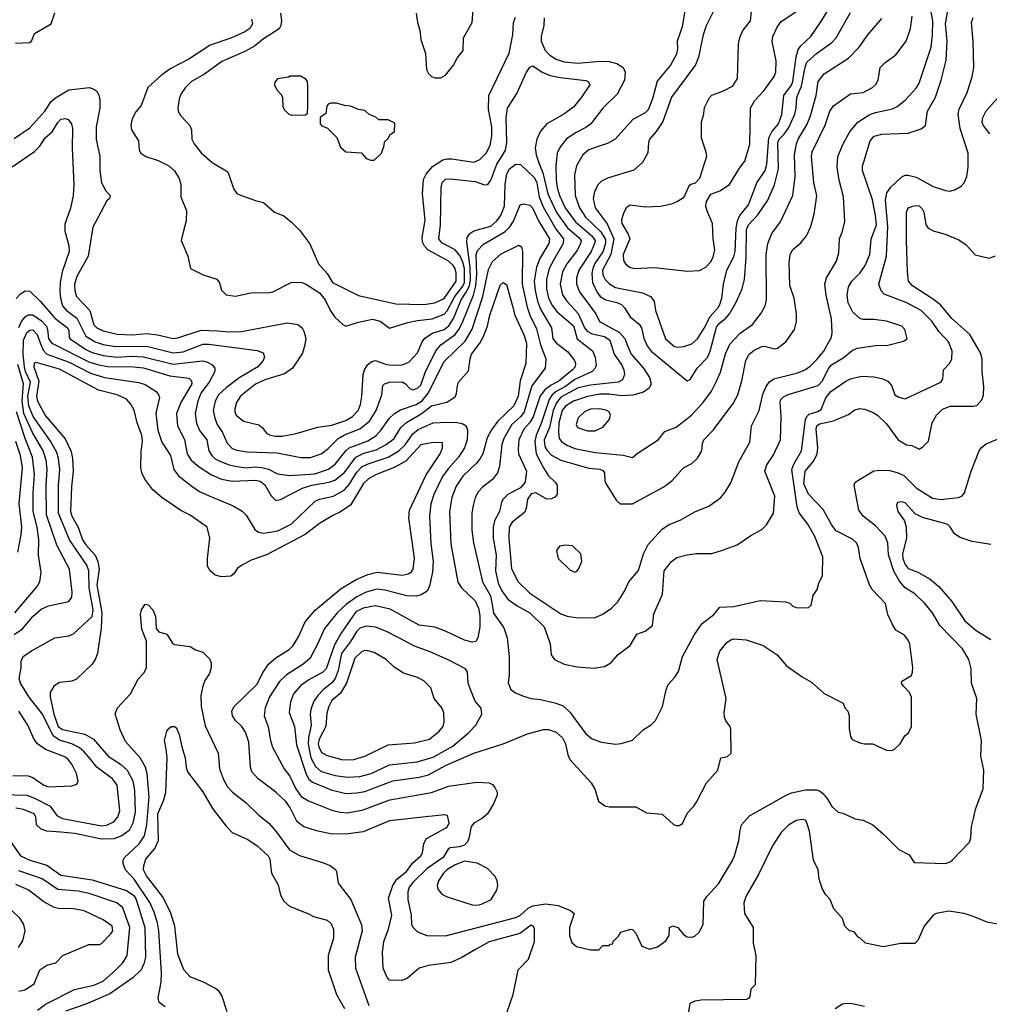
# Model space of a CAD drawing. Extents: x 997028 to 1115134, y 536408 to 618974.
# Tile 241 of 256: x 1059830 to 1066056, y 546973 to 553292. Entities that reach past the tile are written whole.
import ezdxf

# ---------------------------------------------------------------- set-up
doc = ezdxf.new("R2010")
doc.units = 0

msp = doc.modelspace()

# ---------------------------------------------------------------- linework, layer by layer
at = {"layer": '0CON10XD'}
for points in [[(1059795, 552529.5), (1059895, 552598.2), (1059992.1, 552705), (1060032.5, 552767.5), (1060059, 552791), (1060145, 552841.8), (1060277.3, 552857.3), (1060307, 552847), (1060325, 552833.3), (1060338.8, 552808.8), (1060345, 552780), (1060344.5, 552725), (1060321.5, 552605), (1060320, 552525), (1060343.6, 552415), (1060344.6, 552325), (1060355.7, 552245), (1060384, 552195), (1060411.2, 552165), (1060406.2, 552145), (1060390.3, 552129.7), (1060298.9, 551961.1), (1060270.4, 551775), (1060196.9, 551643.1), (1060182.2, 551595), (1060184.3, 551554.3), (1060194.7, 551515), (1060279.6, 551425), (1060305, 551333.3), (1060325.5, 551315), (1060365, 551294.7), (1060455, 551273.3), (1060555, 551269.1), (1060645, 551278.9), (1060715, 551270.2), (1060815, 551246.4), (1060845, 551249.7), (1060995, 551300.2), (1061097.5, 551295), (1061175, 551288.9), (1061255, 551291.7), (1061547.4, 551347.4), (1061615.5, 551335.5), (1061643.6, 551313.6), (1061655, 551293.3), (1061667, 551247), (1061661.5, 551205), (1061645, 551152), (1061581.1, 551055), (1061531.1, 551018.9), (1061405, 550981.5), (1061345, 550953.1), (1061248.5, 550875), (1061223.1, 550835), (1061210.4, 550795), (1061210.9, 550775), (1061220, 550755), (1061266.6, 550716.6), (1061365, 550691.5), (1061387.5, 550675), (1061416.8, 550636.8), (1061435, 550627.1), (1061469.3, 550619.3), (1061515, 550620.3), (1061605, 550635.4), (1061743.3, 550676.7), (1061835, 550690), (1061925, 550720.5), (1061966.1, 550745), (1062002.5, 550785), (1062018.1, 550821.9), (1062026.7, 550873.3), (1062035.3, 551014.7), (1062044, 551046), (1062063.3, 551076.7), (1062090.9, 551099.1), (1062114.5, 551105.5), (1062185, 551079.6), (1062224.7, 551074.7), (1062285, 551077.3), (1062327.8, 551095), (1062385, 551153.3), (1062414, 551225), (1062431, 551249), (1062480.6, 551279.4), (1062555, 551304.4), (1062585, 551327.5), (1062614.5, 551375.5), (1062665.1, 551495), (1062696.8, 551543.2), (1062717.8, 551585), (1062724, 551625), (1062721.7, 551705), (1062700.2, 551865), (1062703.2, 551895), (1062720, 551920), (1062745, 551937.5), (1062855, 551967.5), (1062891.3, 551998.7), (1062920.3, 552035), (1062942.4, 552095), (1062946.6, 552235), (1062957.3, 552302.7), (1062975.2, 552334.8), (1063015, 552364.6), (1063045, 552362), (1063136.4, 552276.4), (1063150.4, 552245), (1063165.8, 552155), (1063191.4, 552091.4), (1063275, 551946.5), (1063321.1, 551885), (1063318.6, 551855), (1063262.3, 551755), (1063229.1, 551695), (1063211.5, 551625), (1063211.7, 551565), (1063224.8, 551505), (1063251, 551455), (1063278.9, 551418.9), (1063385, 551327.9), (1063410.4, 551245), (1063508, 551168), (1063525.3, 551125.3), (1063530.7, 551075), (1063524.6, 551055), (1063506.2, 551035), (1063395, 550983.9), (1063335, 550938.8), (1063274.1, 550905.9), (1063249.5, 550885), (1063229.2, 550855), (1063178.7, 550701.3), (1063145.7, 550625), (1063137, 550585), (1063146.3, 550505), (1063194.2, 550415), (1063225, 550364.2), (1063268, 550325), (1063281.2, 550305), (1063280, 550245), (1063265, 550228), (1063245, 550217.5), (1063215.6, 550214.4), (1063145, 550254.6), (1063115, 550249.4), (1063090.8, 550215), (1063082.3, 550155), (1063071, 550129), (1062991.9, 550068.1), (1062971.9, 550035), (1062969.8, 549965), (1062988.2, 549768.2), (1063029.5, 549685), (1063105, 549612.3), (1063305, 549480), (1063345, 549463.5), (1063413.2, 549453.2), (1063525, 549455.7), (1063575, 549476.9), (1063630.8, 549515), (1063670, 549555), (1063712.9, 549625), (1063742.1, 549685), (1063802.9, 549757.1), (1063835.8, 549864.2), (1063864.5, 549925), (1063955, 550021.4), (1063995, 550050), (1064075, 550081.4), (1064165, 550134.3), (1064255, 550170), (1064332, 550225), (1064359.8, 550260.2), (1064395, 550320), (1064446.7, 550455), (1064518.3, 550581.7), (1064528.9, 550685), (1064577.7, 550785), (1064601, 550889), (1064622.3, 550937.7), (1064645, 550967.8), (1064672.4, 550987.6), (1064825.2, 551024.8), (1064875, 551046.9), (1064905, 551067.9), (1064949.2, 551110.8), (1064992.9, 551165), (1065041.8, 551255), (1065047.1, 551285), (1065043.1, 551373.1), (1065007.1, 551525), (1065000, 551595), (1065010.6, 551635), (1065075, 551743.3), (1065088.5, 551795), (1065093.5, 551885), (1065111.7, 551928.3), (1065128.5, 551995), (1065118.8, 552155), (1065091.5, 552261.5), (1065079.1, 552345), (1065083.5, 552415), (1065117.5, 552495), (1065163, 552577), (1065210.8, 552635), (1065285, 552682.3), (1065325, 552696.9), (1065435, 552720.9), (1065464.6, 552735.4), (1065514.6, 552775.4), (1065585, 552852.9), (1065605.2, 552884.8), (1065683.3, 553115), (1065691.7, 553195), (1065692.3, 553285), (1065663.3, 553445)], [(1064055, 551190), (1064095, 551194.6), (1064145, 551211.8), (1064181.5, 551245), (1064225, 551313.1), (1064262.7, 551387.3), (1064315, 551444.6), (1064325.8, 551465), (1064338.4, 551505), (1064348.9, 551595), (1064370.8, 551685), (1064415, 551770.9), (1064424.8, 551805), (1064430.2, 551955), (1064439.1, 552000.9), (1064454.8, 552035.2), (1064508.8, 552105), (1064562.9, 552245), (1064616.3, 552323.7), (1064627.7, 552365), (1064639.4, 552535), (1064658.4, 552571.6), (1064702.3, 552625), (1064723.3, 552683.3), (1064736.5, 552805), (1064785, 552872.8), (1064795, 552895.7), (1064815.2, 553054.8), (1064829, 553101), (1064845.5, 553124.5), (1064910, 553185), (1064978.5, 553285), (1065065, 553431.1)], [(1062376.2, 553335), (1062384, 553275), (1062400, 553225), (1062406.2, 553165), (1062436.2, 553075), (1062442.3, 552972.3), (1062455, 552947.5), (1062475, 552927.5), (1062495, 552920), (1062535, 552920), (1062565, 552936.7), (1062615, 553000), (1062638.8, 553045), (1062677.5, 553095), (1062680, 553175), (1062736, 553275), (1062740.8, 553355)], [(1064103.3, 553365), (1064082.8, 553247.2), (1064050.8, 553155), (1064053.2, 553105), (1064048, 553072), (1064008.5, 553001.5), (1063922.7, 552897.3), (1063893.2, 552785), (1063865, 552714.5), (1063845, 552694.6), (1063767.6, 552652.4), (1063654.3, 552525), (1063605, 552498.5), (1063545, 552477.5), (1063485, 552457.1), (1063445.7, 552425), (1063404.4, 552355), (1063393, 552297), (1063395.8, 552165), (1063424.2, 552085), (1063462.5, 552025), (1063561, 551931), (1063591.5, 551881.5), (1063590.6, 551855), (1063575, 551803.2), (1063522.9, 551727.1), (1063509, 551695), (1063503.7, 551663.7), (1063507.8, 551605), (1063536.2, 551545), (1063557.8, 551515), (1063593.3, 551493.3), (1063665, 551476.9), (1063693.6, 551463.6), (1063713.3, 551443.3), (1063750.6, 551385), (1063808.1, 551338.1), (1063821.8, 551315), (1063837.6, 551247.6), (1063858.3, 551198.3), (1063885.2, 551165.2), (1063921.5, 551135), (1064115, 550974)], [(1064293.1, 553365), (1064237.7, 553252.3), (1064218.5, 553195), (1064187.7, 553052.3), (1064168.1, 553001.9), (1064015.4, 552795), (1063960.4, 552639.6), (1063916.2, 552573.8), (1063874.3, 552525), (1063867.5, 552505), (1063862.4, 552437.6), (1063827.8, 552375), (1063772.4, 552327.6), (1063605, 552275.3), (1063565, 552255.3), (1063543.8, 552235), (1063521, 552189), (1063511.8, 552145), (1063525.9, 552085), (1063601.8, 551981.8), (1063644.3, 551885), (1063625.3, 551784.7), (1063571.2, 551685), (1063574.8, 551655), (1063590, 551625), (1063616, 551596), (1063655, 551574.2), (1063829.2, 551539.2), (1063880.8, 551515), (1063902.9, 551485), (1063911.9, 551425), (1063976.2, 551245), (1064035, 551194.6), (1064055, 551190)], [(1064526.2, 553345), (1064520, 553285), (1064473.8, 553225), (1064451.2, 553175), (1064442.3, 553137.7), (1064435.8, 552914.2), (1064405.6, 552864.4), (1064346.8, 552833.2), (1064272, 552805), (1064255, 552786.7), (1064225, 552727.5), (1064218.8, 552675), (1064206.4, 552633.6), (1064206.2, 552535), (1064236.2, 552445), (1064240, 552415), (1064195, 552272.5), (1064166.1, 552243.9), (1064140, 552235), (1064127, 552223), (1064098.8, 552161.2), (1064085, 552143.8), (1064054.2, 552125.8), (1064015, 552109.2), (1063945, 552092.9), (1063845, 552088.1), (1063748.8, 552101.2), (1063724.2, 552085.8), (1063704, 552045), (1063694.3, 552005), (1063696, 551985), (1063736.3, 551916.3), (1063746.7, 551885), (1063705.7, 551784.3), (1063707.3, 551747.3), (1063720, 551725), (1063745, 551704.3), (1063774.4, 551694.4), (1063905, 551700.8), (1063982.4, 551692.4), (1064115, 551678.6)], [(1064115, 551678.6), (1064195, 551683.3), (1064235.4, 551704.6), (1064264.6, 551735.4), (1064282.8, 551767.2), (1064293.1, 551815), (1064282.9, 551885), (1064278.6, 551985), (1064243.6, 552066.4), (1064236.2, 552095), (1064240, 552125), (1064268, 552172), (1064325, 552192.9), (1064388, 552235), (1064450.6, 552339.4), (1064485.8, 552385), (1064517, 552493), (1064522, 552725), (1064548.3, 552771.7), (1064607.5, 552835), (1064675, 552928.8), (1064685.6, 552955), (1064687.6, 553027.6), (1064662.3, 553152.3), (1064665.9, 553184.1), (1064694.2, 553245), (1064720, 553280), (1064845, 553364.3)], [(1065206.9, 551183.1), (1065325, 551200.6), (1065405, 551204.3), (1065505, 551228), (1065528.8, 551245), (1065513.3, 551305), (1065493.3, 551325), (1065395, 551357.1), (1065315, 551368.5), (1065245, 551368.2), (1065225, 551374.5), (1065178.5, 551415), (1065150.3, 551475), (1065143.5, 551525), (1065152, 551578), (1065172.9, 551615), (1065225, 551665.5), (1065259.1, 551715), (1065287.5, 551785), (1065296.9, 551883.1), (1065330.5, 551975), (1065325.7, 552035), (1065305, 552136.7), (1065242.1, 552325), (1065242.1, 552355), (1065250.2, 552379.8), (1065289.6, 552515), (1065315.7, 552545), (1065365, 552558.5), (1065535, 552563.5), (1065617.9, 552592.1), (1065645.9, 552614.1), (1065657.8, 552705), (1065709.1, 552795), (1065746.2, 552903.8), (1065778.3, 553031.7), (1065785.3, 553155), (1065774, 553265), (1065790.8, 553365)], [(1059802.3, 553142.3), (1059895, 553146.7), (1059906.2, 553155), (1059926.1, 553203.9), (1060031.2, 553265), (1060055, 553336.7)], [(1061318.5, 553295), (1061325.5, 553265), (1061307.3, 553235), (1061276.1, 553213.9), (1061185, 553174.5), (1061052.1, 553127.9), (1060915, 553039.1), (1060800.8, 552979.2), (1060742.1, 552937.9), (1060653.4, 552856.6), (1060609.1, 552740.9), (1060575, 552700), (1060552.9, 552655), (1060544.2, 552615), (1060548, 552585), (1060593.3, 552515), (1060596.7, 552455), (1060608.8, 552435), (1060640, 552415), (1060719.1, 552389.1), (1060788, 552355), (1060825, 552322), (1060855, 552273.3), (1060865.7, 552235), (1060864, 552155), (1060900, 552065), (1060899.5, 552000.5), (1060882.3, 551937.7), (1060866.2, 551875), (1060910, 551775), (1060927.5, 551695), (1061007.5, 551655), (1061095, 551626.7), (1061113.6, 551603.6), (1061126.4, 551556.4), (1061156.4, 551526.4), (1061215, 551518.8), (1061315, 551539.2), (1061435, 551542), (1061455, 551546.2), (1061572.5, 551605), (1061635, 551608.5), (1061665, 551597.3), (1061755, 551538.8), (1061791.2, 551495), (1061825, 551424.2), (1061853.1, 551383.1), (1061905, 551336), (1061925, 551326), (1062005, 551351.5), (1062095, 551370.5), (1062145, 551357.9), (1062205, 551312), (1062322.1, 551347.9), (1062385, 551362.5), (1062478.3, 551371.7), (1062555, 551401.7), (1062575, 551424.2), (1062624, 551516), (1062675, 551581.4), (1062685.7, 551605), (1062684.9, 551695), (1062675, 551736.1), (1062655, 551779.7), (1062625, 551814.7), (1062541, 551861), (1062520.9, 551885), (1062531.4, 551975), (1062537.2, 552215), (1062543.6, 552246.4), (1062565, 552268.2), (1062595, 552272), (1062753.4, 552253.4), (1062815, 552232.9), (1062835, 552234.2), (1062855, 552262.9), (1062893.6, 552365), (1062927.7, 552417.7), (1062949.1, 552455), (1062958.1, 552505), (1062954.1, 552665), (1062963.1, 552725), (1063021.3, 552818.7), (1063084.8, 552955.2), (1063105, 552986.9), (1063125, 552996.9), (1063184.3, 552955), (1063235.2, 552935.2), (1063300.9, 552920.9), (1063465, 552901.5), (1063482.6, 552892.6), (1063490.6, 552875), (1063436.7, 552795), (1063385, 552731.9), (1063324.3, 552685), (1063215.3, 552624.7), (1063173.7, 552576.3), (1063149.4, 552525), (1063140.7, 552469.3), (1063145.5, 552425), (1063163.3, 552373.3), (1063189, 552309), (1063221.8, 552175), (1063276.2, 552055), (1063347.3, 551957.3), (1063420.5, 551895), (1063435.2, 551875), (1063431.7, 551855), (1063409.6, 551810.4), (1063342.1, 551725), (1063314.8, 551675), (1063300, 551595), (1063315, 551527.1), (1063342.7, 551485), (1063416.2, 551406.2), (1063456, 551315), (1063472.6, 551292.6), (1063505, 551277), (1063585, 551260), (1063618.3, 551235), (1063646.4, 551145), (1063695.8, 551075), (1063710, 551045), (1063712.3, 551015), (1063699.5, 550980.5), (1063673.3, 550966.7), (1063495, 550947.3), (1063415, 550929), (1063305, 550870.3), (1063276, 550834), (1063255.4, 550785), (1063231.7, 550675), (1063196.6, 550596.6), (1063202.6, 550552.6), (1063216.5, 550526.5), (1063245, 550498), (1063305, 550465.8), (1063485, 550413.8), (1063555, 550407.7), (1063575, 550398.1), (1063584.3, 550385), (1063586.7, 550335), (1063593.3, 550315), (1063659.4, 550209.4), (1063685, 550184), (1063765, 550184), (1063966, 550294), (1064019.2, 550335), (1064093.1, 550416.9), (1064145, 550444.3), (1064182.7, 550477.3), (1064210.8, 550525), (1064214.3, 550575), (1064222, 550595), (1064285, 550660), (1064411.5, 550828.5), (1064440.5, 550885), (1064467.1, 550975), (1064493.1, 551105), (1064513.4, 551146.6), (1064545, 551171.5), (1064595, 551194.6), (1064615, 551196.4), (1064675, 551180.6), (1064696.4, 551183.6), (1064749.2, 551225), (1064804.2, 551305), (1064817.5, 551355), (1064817.5, 551405), (1064803.3, 551505), (1064775.4, 551585.4), (1064770.4, 551735), (1064777.3, 551785), (1064795, 551818.1), (1064845, 551860), (1064881.9, 551905), (1064910.5, 551965), (1064930.5, 552045), (1064947.4, 552162.6), (1064928.1, 552248.1), (1064913.3, 552415), (1064917.3, 552445), (1065001.1, 552615), (1065030.7, 552705), (1065055, 552739.6), (1065165, 552817.5), (1065245, 552824.5), (1065305, 552857.1), (1065324.3, 552875), (1065341.4, 552905), (1065355.7, 552985), (1065384.2, 553015), (1065455, 553067.5), (1065522.2, 553155), (1065550, 553235), (1065559.6, 553315)], [(1061504.1, 553334.1), (1061511.3, 553285), (1061507.7, 553255), (1061495, 553233.8), (1061395, 553168.9), (1061337.5, 553122.5), (1061275, 553088.4), (1061127, 553023), (1061017, 552943), (1060933.1, 552895), (1060893.3, 552855), (1060865.6, 552815), (1060854.4, 552785), (1060844.4, 552725), (1060847.5, 552705), (1060865.5, 552675.5), (1060923.4, 552613.4), (1060932.9, 552585), (1060935.6, 552525), (1060950.6, 552495), (1060995, 552437.5), (1061065, 552376), (1061165.9, 552315.9), (1061204, 552205), (1061225, 552176.7), (1061253.8, 552163.8), (1061345, 552131.2), (1061395, 552120), (1061465, 552056.7), (1061525, 552033.3), (1061575, 551993.8), (1061629.1, 551939.1), (1061693.1, 551853.1), (1061748.9, 551725), (1061803.4, 551663.4), (1061837.8, 551605), (1062005, 551522.5), (1062245, 551468.8), (1062425.3, 551465.3), (1062495, 551475.3), (1062555, 551502.6), (1062633, 551615), (1062633.5, 551665), (1062625.2, 551695), (1062612.9, 551715), (1062582.6, 551742.6), (1062451.5, 551815), (1062428.3, 551838.3), (1062415.3, 551865), (1062413.6, 551895), (1062433.6, 552005), (1062417.1, 552175), (1062423.3, 552266.7), (1062439.7, 552300.3), (1062480.6, 552349.4), (1062546.8, 552393.2), (1062575, 552400), (1062605, 552398.9), (1062745, 552376.9), (1062784.7, 552395.3), (1062825, 552435.6), (1062849.7, 552485), (1062861.2, 552545), (1062860.5, 552605), (1062839.3, 552715), (1062841.2, 552805), (1062973.1, 553076.9), (1062996.7, 553195), (1063000.6, 553275), (1063012.4, 553307.6)], [(1063198.1, 553305), (1063194.4, 553254.4), (1063177.5, 553185), (1063178, 553155), (1063203.8, 553095), (1063234.4, 553065), (1063275, 553039.3), (1063325, 553020.9), (1063413.1, 553013.1), (1063555, 553026), (1063615, 553023.6), (1063665, 553011.4), (1063703.8, 552985), (1063717.5, 552955), (1063714.2, 552905), (1063665.6, 552815), (1063573.6, 552725), (1063496.9, 552625), (1063465, 552600.4), (1063402.4, 552567.6), (1063341.7, 552528.3), (1063298.5, 552471.5), (1063281.6, 552435), (1063272.4, 552355), (1063273.9, 552265), (1063281.9, 552215), (1063295.6, 552165), (1063332.7, 552085), (1063398, 551995), (1063504.5, 551904.5), (1063524.4, 551875), (1063521.6, 551855), (1063499.1, 551805), (1063419.8, 551685), (1063405.7, 551634.3), (1063404.7, 551595), (1063425.3, 551545), (1063530, 551405), (1063552, 551355), (1063682.1, 551285), (1063715.2, 551245.2), (1063730.3, 551205), (1063755.3, 551145), (1063834.6, 551055), (1063873.8, 550995), (1063883.8, 550955), (1063872.6, 550927.4), (1063835, 550901.2), (1063766.8, 550883.2), (1063695, 550877.7), (1063615, 550888.1), (1063555, 550887.9), (1063475, 550873.7), (1063386, 550844), (1063335, 550811.7), (1063313, 550785), (1063291.5, 550705), (1063289.2, 550645), (1063294.7, 550605), (1063307.9, 550585), (1063342.5, 550562.5), (1063395, 550540.3), (1063525, 550513.6), (1063705, 550496.7), (1063765, 550482.5)], [(1063765, 550482.5), (1063795, 550508), (1063930, 550595), (1063971.2, 550648.8), (1064045, 550678.1), (1064142.5, 550755), (1064217, 550833), (1064271.1, 550908.9), (1064305, 550972), (1064329.1, 551030.9), (1064362, 551148), (1064389.6, 551210.4), (1064455, 551281.1), (1064534.7, 551335.3), (1064591.7, 551408.3), (1064615.5, 551455), (1064624.7, 551495.3), (1064623.8, 551785), (1064634, 551856), (1064660.2, 551919.8), (1064714.7, 551995.3), (1064793.3, 552165), (1064809.2, 552285), (1064804.8, 552425.2), (1064817.4, 552495), (1064827.6, 552525), (1064883.4, 552616.6), (1064907.7, 552675), (1064943.1, 552805), (1064956.1, 552895), (1064995, 552945.5), (1065151.9, 553045), (1065220.6, 553115), (1065275.3, 553194.7), (1065365, 553300)], [(1064115, 550974), (1064135, 550984), (1064180.4, 551055), (1064245.2, 551124.8), (1064263, 551165), (1064305, 551318.5), (1064324.2, 551345), (1064364, 551376), (1064387.5, 551405), (1064428.5, 551475), (1064468.2, 551565), (1064483.9, 551625), (1064493.9, 551765), (1064496.6, 551945), (1064508.4, 551975), (1064570.2, 552039.8), (1064632.9, 552135), (1064677.2, 552232.8), (1064701.1, 552335), (1064698.6, 552505), (1064707.1, 552525), (1064737.5, 552557.5), (1064768.7, 552601.3), (1064806.2, 552685), (1064816.3, 552725), (1064820, 552795), (1064849, 552865), (1064872.5, 552987.5), (1064885, 553019.5), (1064945, 553076.2), (1065044.4, 553145), (1065073.1, 553176.9), (1065165, 553338.6)], [(1065743.3, 550965), (1065756.2, 550985), (1065761.2, 551045), (1065801.7, 551088.3), (1065815.8, 551115), (1065816.5, 551165), (1065794.5, 551225), (1065732.1, 551292.1), (1065687.4, 551357.4), (1065617.7, 551425), (1065525, 551475.8), (1065381.2, 551531.2), (1065361.5, 551551.5), (1065347.3, 551595), (1065395.7, 551774.3), (1065404.4, 551965), (1065390, 552135), (1065397.9, 552182.1), (1065423.4, 552216.6), (1065495, 552284.4), (1065515, 552294.5), (1065535, 552295.5), (1065585, 552282.7), (1065636.7, 552253.3), (1065695, 552222), (1065775, 552195.5), (1065805, 552192.5), (1065838.2, 552201.8), (1065875.3, 552224.7), (1065895, 552246), (1065910.9, 552285), (1065920.8, 552345), (1065918.9, 552435), (1065868.4, 552595), (1065856.2, 552685), (1065862.1, 552717.9), (1065914.1, 552825.9), (1065944.6, 552925), (1065956.2, 552985), (1065952.1, 553155), (1065942.2, 553275), (1065952.8, 553307.2)], [(1061575, 552680), (1061665, 552682.5), (1061677.5, 552692.5), (1061680, 552735), (1061680, 552865), (1061677.5, 552895), (1061669.3, 552909.3), (1061635, 552930), (1061565, 552930), (1061555, 552922.5), (1061485, 552913.3), (1061468.3, 552891.7), (1061466.2, 552875), (1061481.7, 552841.7), (1061507.5, 552815), (1061517.5, 552795), (1061520, 552735), (1061527.5, 552715), (1061555, 552687.5), (1061575, 552680)], [(1066059.7, 552559.7), (1066016, 552615), (1066010, 552635), (1066014, 552665), (1066035, 552706.7), (1066114.1, 552795.9)], [(1062105, 552390), (1062152.5, 552435), (1062170, 552485), (1062171.7, 552508.3), (1062195, 552530), (1062207, 552553), (1062237.5, 552575), (1062238.3, 552628.3), (1062195, 552650), (1062135, 552650), (1062117, 552667), (1062073.9, 552683.9), (1062045, 552710), (1062005, 552716.7), (1061955, 552738), (1061915, 552741.2), (1061865, 552756.7), (1061825, 552757.5), (1061810.7, 552749.3), (1061803, 552737), (1061795, 552690), (1061760, 552665), (1061760, 552625), (1061770.7, 552610.7), (1061806.1, 552596.1), (1061865.9, 552535.9), (1061890, 552475), (1061925, 552443.3), (1062025, 552437.5), (1062055, 552402.5), (1062085, 552390), (1062105, 552390)], [(1059782, 552348), (1059925, 552445.5), (1059958.7, 552481.3), (1059994.6, 552535), (1060037.9, 552572.1), (1060075, 552632.9), (1060095, 552654.2), (1060125, 552658), (1060142.3, 552652.3), (1060162.5, 552625), (1060168.9, 552595), (1060167.4, 552467.4), (1060178.5, 552235), (1060172.9, 552165), (1060156.8, 552083.2), (1060120.3, 551979.7), (1060120.8, 551935), (1060145, 551842.5), (1060147.3, 551805), (1060103.2, 551673.2), (1060088.9, 551605), (1060087.4, 551545), (1060091.1, 551505), (1060105.7, 551455.7), (1060128.5, 551428.5), (1060197.7, 551377.7), (1060255, 551261.4), (1060315, 551224.1), (1060365, 551206.8), (1060445, 551194.2), (1060645, 551197.4), (1060815, 551153.3), (1060878.6, 551161.4), (1061005, 551209.7), (1061045, 551209.5), (1061355, 551170), (1061393.9, 551153.9), (1061401.7, 551128.3), (1061393.8, 551105), (1061359.2, 551065), (1061244, 550996), (1061158.5, 550931.5), (1061106.8, 550885), (1061084.1, 550845), (1061073.3, 550785), (1061082.3, 550735), (1061098.5, 550695), (1061133, 550643), (1061161.7, 550575), (1061195, 550540.3), (1061225, 550528.8), (1061288.8, 550518.8), (1061483.2, 550513.2), (1061635, 550481.5), (1061696.6, 550483.4), (1061765, 550506.4), (1061809.6, 550540.4), (1061875.4, 550605), (1061915, 550627.5), (1062014.4, 550665.6), (1062075.3, 550715), (1062119.4, 550785), (1062156, 550885), (1062162, 550945), (1062172, 550955), (1062205, 550966.7), (1062285, 550967.8), (1062306.9, 550955), (1062334.6, 550924.6), (1062355, 550917.3), (1062385, 550927.2), (1062405, 550946.2), (1062433.1, 551026.9), (1062502.1, 551167.9), (1062534.8, 551205.2), (1062625, 551272.6), (1062650.2, 551305), (1062670.6, 551345), (1062743.4, 551525), (1062759.6, 551585), (1062766, 551656), (1062761.9, 551785), (1062768.8, 551811.2), (1062808.1, 551851.9), (1062905, 551906.2), (1062947.1, 551932.9), (1062976.6, 551963.4), (1062999.9, 552000.1), (1063044.4, 552105), (1063065, 552110.8), (1063105, 552102.7), (1063123.2, 552085), (1063160.5, 552000.5), (1063232.6, 551885), (1063228, 551855), (1063170.2, 551759.8), (1063148.3, 551705), (1063132.6, 551615), (1063139.5, 551555), (1063155.4, 551485.4), (1063174.6, 551434.6), (1063245.4, 551315), (1063253.4, 551243.4), (1063276.3, 551216.3), (1063350.5, 551160.5), (1063392.1, 551105), (1063398.9, 551085), (1063396.2, 551065), (1063380, 551045), (1063293.2, 550975), (1063242.7, 550947.3), (1063202.5, 550917.5), (1063172.1, 550877.9), (1063127, 550743), (1063105, 550707.2), (1063066.7, 550665), (1063035.8, 550595), (1063029.7, 550535), (1063033.4, 550505), (1063084.6, 550395), (1063076.2, 550325), (1063045, 550286.7), (1062965, 550244.6), (1062934.4, 550215), (1062923.1, 550195), (1062910.6, 550135), (1062878.5, 550075), (1062869.7, 550035), (1062869.7, 549965), (1062890, 549855), (1062884.8, 549755), (1062901.3, 549675), (1062925, 549627.1), (1062965, 549573.8), (1063025, 549530), (1063105.2, 549485.2), (1063196.5, 549395), (1063235.6, 549285.6), (1063242.5, 549215), (1063264, 549185), (1063325, 549156.9), (1063408.9, 549138.9), (1063515, 549129.4), (1063585, 549141.4), (1063625.4, 549164.6), (1063671.9, 549218.1), (1063750, 549275), (1063792.3, 549347.7), (1063845, 549367.5), (1063894, 549405), (1063901.7, 549478.3), (1063957.5, 549605), (1063967.1, 549755), (1064014.7, 549815.3), (1064049.8, 549840.2), (1064115, 549858.5), (1064175, 549866.9), (1064275, 549867.1), (1064343.2, 549886.8), (1064437.4, 549922.6), (1064525, 549982), (1064595, 550020), (1064625, 550050), (1064670, 550125), (1064678.1, 550235), (1064614.5, 550395), (1064627.5, 550435), (1064667.5, 550495), (1064715.5, 550595), (1064720, 550745), (1064713.5, 550835), (1064718.1, 550855), (1064735, 550872.2), (1064765, 550886.8), (1064956.4, 550945), (1064985.3, 550975), (1065020.2, 551049.8), (1065042.4, 551077.6), (1065118, 551122), (1065175, 551169.4), (1065206.9, 551183.1)], [(1059824.1, 551315.9), (1059841.4, 551355), (1059865, 551385.3), (1059885, 551397.5), (1059915, 551397.4), (1059970.1, 551360.1), (1060002.3, 551325), (1060009.5, 551305), (1060014.4, 551245), (1060036.5, 551216.5), (1060275, 551096.5), (1060335, 551076.2), (1060395, 551066.2), (1060560, 551065), (1060625, 551057.9), (1060795, 551006.1), (1060915, 550992.5), (1060932.7, 550975), (1060935.8, 550955), (1060865, 550835.6), (1060836.7, 550765), (1060842.5, 550685), (1060887.8, 550597.8), (1060906.3, 550505), (1060931.1, 550465), (1060982.7, 550422.7), (1061061.5, 550371.5), (1061125, 550344.2), (1061195, 550331.1), (1061345, 550337.7), (1061375, 550331.4), (1061405, 550306.2), (1061445, 550235.6), (1061475, 550206.9), (1061505, 550212.2), (1061645, 550285.8), (1061705, 550305.2), (1061816.6, 550323.4), (1061852.7, 550337.3), (1061915, 550385.9), (1061988.8, 550485), (1062038.8, 550511.2), (1062118, 550532), (1062183.1, 550565), (1062234, 550605), (1062278.2, 550675), (1062312.9, 550707.1), (1062407.9, 550762.1), (1062475, 550814.8), (1062571.9, 550838.1), (1062625, 550872.5), (1062635, 550892.5), (1062640.5, 550945), (1062648.5, 550965), (1062710.6, 551039.4), (1062721.3, 551115), (1062731.6, 551145), (1062785, 551216.4), (1062805.2, 551254.8), (1062832.7, 551325), (1062849.4, 551395), (1062915, 551588), (1062935, 551605.7), (1062955, 551592), (1062991.3, 551461.3), (1063008.2, 551395), (1063069.4, 551265), (1063084.1, 551215), (1063078.7, 551085), (1063043.2, 550975), (1063030.9, 550875), (1063003.4, 550815), (1062900.8, 550715), (1062859, 550661), (1062832.2, 550607.8), (1062803.1, 550506.9), (1062787.1, 550475), (1062763.6, 550445), (1062675, 550362.5), (1062631.5, 550298.5), (1062605.4, 550225), (1062588.9, 550135), (1062599.2, 549929.2), (1062642.1, 549682.1), (1062667.5, 549645), (1062755, 549561.5), (1062776.2, 549516.2), (1062783.6, 549466.4), (1062783.8, 549396.2), (1062771.8, 549325), (1062757.8, 549302.2), (1062735, 549297.8), (1062685, 549310), (1062565, 549367.5), (1062495, 549392.7), (1062395, 549406.2), (1062208.3, 549508.3), (1062115, 549530.3), (1062036, 549516), (1061988.6, 549491.4), (1061894.2, 549354.2), (1061851, 549279), (1061797.5, 549125), (1061775.5, 549104.5), (1061686.5, 549055), (1061635, 549018.8), (1061588.8, 548965), (1061567.7, 548915), (1061561.2, 548845), (1061594, 548755), (1061608.3, 548638.3), (1061666.9, 548456.9), (1061685, 548419.5), (1061709.6, 548399.6), (1061829.1, 548349.1), (1061925, 548326.5), (1061995, 548329.5), (1062045, 548339.5), (1062225, 548407.9), (1062395, 548429.8), (1062455, 548444.7), (1062565, 548504.7), (1062746, 548585), (1062935, 548645.6), (1063090.2, 548709.8), (1063192.9, 548737.1), (1063225, 548736.7), (1063275, 548720), (1063315, 548682.5), (1063333.6, 548645), (1063349.6, 548575), (1063363, 548543), (1063500, 548395), (1063523, 548353), (1063545.8, 548275.8), (1063587.1, 548247.1), (1063615, 548240), (1063785, 548240), (1063855, 548201.2), (1063955, 548193.3), (1064027.7, 548127.7), (1064045, 548120), (1064065, 548120), (1064085, 548132.5), (1064117.7, 548202.3), (1064158.8, 548245), (1064178, 548275), (1064238.8, 548395), (1064313.6, 548476.4), (1064332.5, 548555), (1064375, 548562.5), (1064397.5, 548585), (1064396.1, 548736.1), (1064391.2, 548755), (1064363, 548793), (1064354.3, 548815), (1064352.2, 548845), (1064365.5, 548935), (1064308.1, 549185), (1064325, 549240), (1064372.3, 549297.7), (1064395, 549313.1), (1064415, 549318.1), (1064495, 549312.9), (1064603.6, 549276.4), (1064694, 549215), (1064754.4, 549144.4), (1064855, 549073.8), (1064915, 549041.2), (1064995, 548966.7), (1065116.4, 548906.4), (1065127.5, 548875), (1065146.7, 548855), (1065156.1, 548826.1), (1065156.7, 548745), (1065165, 548690), (1065175, 548673.3), (1065225, 548651.2), (1065255, 548643.8), (1065305, 548643.8), (1065395, 548604), (1065428.3, 548601.7), (1065445, 548607.5), (1065483.3, 548645), (1065513.8, 548695), (1065535.8, 548714.2), (1065556, 548755), (1065556.2, 548945), (1065543.3, 548975), (1065504.1, 549014.1), (1065492.5, 549035), (1065495, 549047.5), (1065556.1, 549083.9), (1065563.3, 549105), (1065563.8, 549135), (1065544.3, 549284.3), (1065535, 549310), (1065511.7, 549341.7), (1065456.2, 549375), (1065432, 549415), (1065404, 549475), (1065388, 549545), (1065304.5, 549634.5), (1065285.7, 549665), (1065226.4, 549835), (1065215.6, 549905), (1065203.7, 549933.7), (1065177.3, 549957.3), (1065072.3, 550012.3), (1065045, 550048.6), (1064988.5, 550148.5), (1064895, 550246.7), (1064865, 550314), (1064873.1, 550395), (1064929.7, 550460.3), (1064949.7, 550505), (1064953.6, 550545), (1064943, 550665), (1064948.3, 550685), (1064965, 550699.1), (1065055, 550718.2), (1065151.6, 550758.4), (1065192.5, 550787.5), (1065225, 550796), (1065255, 550793.3), (1065305, 550773.6), (1065336.9, 550755), (1065395, 550698.6), (1065471.2, 550595), (1065524.5, 550564.5), (1065558.8, 550558.8), (1065605, 550536.7), (1065629.5, 550550.5), (1065665, 550587.5), (1065688.1, 550705), (1065716.2, 550753.8), (1065755, 550793.3), (1065805, 550811.5), (1065955, 550811.2), (1065975, 550816.7), (1066007.5, 550852.5), (1066017.7, 550882.3), (1066020, 550935), (1066010, 551035), (1066009.5, 551115), (1065999.5, 551155), (1065930.9, 551270.9), (1065815, 551374.4), (1065742.6, 551462.6), (1065689.9, 551499.9), (1065563.3, 551583.3), (1065537.8, 551615), (1065530.5, 551675), (1065524.6, 551875.4), (1065524.3, 552055), (1065530, 552075), (1065535.9, 552084.1), (1065562.5, 552095), (1065585, 552100.6), (1065605, 552097.1), (1065625, 552078), (1065635, 552056.7), (1065647.6, 551977.6), (1065664, 551954), (1065695, 551936.5), (1065771.2, 551915), (1065859.4, 551879.4), (1065907.8, 551847.8), (1065965, 551782.5), (1066055, 551762.5), (1066095, 551776)], [(1059808.1, 551501.9), (1059835, 551532.5), (1059865, 551552), (1059895, 551550), (1059963.6, 551483.6), (1060055, 551377.6), (1060137.8, 551315), (1060145.5, 551295), (1060147.5, 551255), (1060154.4, 551245), (1060255, 551175.2), (1060295, 551157), (1060365, 551138), (1060455, 551127.1), (1060545, 551132.9), (1060625, 551128.3), (1060815, 551081.7), (1061002.7, 551102.7), (1061034.8, 551094.8), (1061066.8, 551076.8), (1061083.3, 551055), (1061083.6, 551035), (1061047.3, 550965), (1060993.9, 550895), (1060973.6, 550845), (1060956.7, 550765), (1060965, 550702), (1060985.2, 550655.2), (1061031.2, 550595), (1061044.5, 550525), (1061062.7, 550495), (1061084.8, 550474.8), (1061115, 550459.4), (1061175, 550436.3), (1061224.7, 550425.3), (1061285, 550416.7), (1061338.5, 550421.5), (1061385, 550418.1), (1061426.5, 550406.5), (1061485, 550377.5), (1061565, 550366.2), (1061725, 550378.3), (1061812.5, 550407.5), (1061855, 550438.8), (1061924.8, 550525.2), (1061946.4, 550543.6), (1062065, 550590.2), (1062117.6, 550622.4), (1062146.7, 550653.3), (1062205, 550735.4), (1062236.4, 550765), (1062275, 550787.7), (1062375, 550821.9), (1062413.7, 550846.3), (1062451.9, 550895), (1062555, 551098.7), (1062690.4, 551229.6), (1062734.3, 551305.7), (1062804.2, 551515), (1062841, 551689), (1062865, 551740), (1062920.4, 551789.6), (1063035, 551846), (1063052, 551835), (1063058.9, 551805), (1063056.3, 551595), (1063087.6, 551447.6), (1063105.2, 551395), (1063147.3, 551307.3), (1063174.5, 551204.5), (1063207.7, 551115), (1063204.6, 551055), (1063118.7, 550941.3), (1063069.1, 550775), (1063046.9, 550745), (1062990.2, 550695), (1062939.2, 550605), (1062926.7, 550565), (1062911.1, 550425), (1062897.1, 550385), (1062865, 550341.1), (1062800.4, 550289.6), (1062776.8, 550263.2), (1062754.7, 550225.3), (1062741.1, 550175), (1062733.9, 550125), (1062733.3, 550015), (1062744, 549935), (1062800.7, 549685), (1062853.3, 549595), (1062866.6, 549526.6), (1062872.7, 549482.7), (1062939.1, 549389.1), (1062959.5, 549325), (1062973.1, 549205), (1062972.9, 549085), (1062965.9, 549035.9), (1062984.2, 548994.2), (1063013, 548973), (1063065, 548950.8), (1063115, 548935.7), (1063175, 548929.4), (1063265, 548908.2), (1063318.7, 548888.7), (1063364.8, 548844.8), (1063465, 548709.5), (1063505, 548677.5), (1063565, 548655.6), (1063655, 548642.5), (1063692.7, 548647.3), (1063765, 548668.8), (1063835, 548736.2), (1063885, 548766.7), (1063913.3, 548795), (1063956.2, 548885), (1063981.2, 548991.2), (1063994.3, 549025.7), (1064036.8, 549073.2), (1064060.3, 549109.7), (1064085.6, 549205), (1064163.3, 549346.7), (1064212.2, 549417.8), (1064286.2, 549475), (1064325, 549522.5), (1064415, 549525.6), (1064585, 549563.8), (1064746.1, 549556.1), (1064775, 549546.7), (1064795, 549527.5), (1064815, 549520), (1064891.7, 549518.3), (1064912.5, 549535), (1064924.1, 549595.9), (1064950, 549635), (1064960, 549675), (1064985.5, 549724.5), (1064987.5, 549845), (1064934.6, 549975), (1064890, 550055), (1064835, 550127.1), (1064822.5, 550165), (1064788.1, 550405), (1064800.2, 550439.8), (1064850.6, 550525), (1064874.7, 550725.3), (1064884.1, 550745.9), (1064899.5, 550760.5), (1064955, 550776.7), (1064975, 550790), (1065005.8, 550865), (1065037.3, 550905), (1065135, 550973.1), (1065165, 550986.8), (1065235, 551004.6), (1065315, 551000), (1065365, 550989.6), (1065405, 550972.2), (1065428.6, 550945), (1065448, 550885), (1065475, 550868.6), (1065515, 550858.6), (1065743.3, 550965)], [(1059556, 548324), (1059875, 548314.8), (1059925, 548296.7), (1060025.2, 548245.2), (1060068.8, 548185), (1060105, 548165.7), (1060355, 548119.2), (1060386.4, 548123.6), (1060435, 548143.9), (1060460.9, 548175), (1060472.9, 548215), (1060455, 548379.2), (1060425, 548420.4), (1060325, 548495.3), (1060283.6, 548546.4), (1060245, 548594), (1060211.7, 548621.7), (1060165, 548644.8), (1060085, 548667.5), (1060045.8, 548695.8), (1059977.3, 548835), (1059890, 548945), (1059835.5, 549035), (1059826.9, 549065), (1059840, 549135), (1059840, 549175), (1059852, 549205), (1059905, 549241.1), (1060055, 549324.2), (1060145, 549338.1), (1060175, 549351.5), (1060295, 549462.5), (1060302.3, 549505), (1060276.1, 549645), (1060274.8, 549755), (1060260.4, 549790.4), (1060150.4, 549955), (1060080.2, 550125), (1060080.2, 550305), (1060087.8, 550405), (1060080.2, 550475), (1060069, 550515), (1060027.6, 550587.6), (1059915.7, 550745.7), (1059888.5, 550815), (1059883.1, 550875), (1059899.6, 550965), (1059867.9, 551035), (1059860.7, 551065), (1059852.7, 551145), (1059853.6, 551236.4), (1059875, 551285.2), (1059895, 551300.2), (1059915, 551301), (1059942.4, 551272.4), (1059961, 551219), (1059980.6, 551170.6), (1060005, 551146.5), (1060147.7, 551095), (1060284.1, 551024.1), (1060375, 550995.2), (1060595, 550964.7), (1060635, 550950.8), (1060705.3, 550905.3), (1060722.2, 550885), (1060727.2, 550867.2), (1060703.8, 550766.2), (1060717.4, 550657.4), (1060741.8, 550581.8), (1060798.8, 550495), (1060819.5, 550405), (1060849.4, 550365), (1060935, 550298.5), (1060984.2, 550264.2), (1061045.9, 550235.9), (1061201.7, 550171.7), (1061258, 550138), (1061285, 550112.5), (1061340.4, 550020.4), (1061362.6, 550002.6), (1061395, 549996.6), (1061487.3, 550012.7), (1061573.6, 550055), (1061727.7, 550202.3), (1061755.3, 550214.7), (1061845, 550234.2), (1061915, 550274.8), (1061945, 550309.4), (1061995, 550389.2), (1062027.7, 550422.3), (1062067.2, 550442.8), (1062195.7, 550484.3), (1062265, 550524.3), (1062305.6, 550564.4), (1062355, 550633.5), (1062388.3, 550661.7), (1062485, 550705.3), (1062575, 550709.5), (1062637.4, 550707.4), (1062670, 550700), (1062695.7, 550685), (1062705.5, 550655.5), (1062704, 550595), (1062686, 550545), (1062647.6, 550485), (1062580.2, 550409.8), (1062545, 550359.6), (1062489.7, 550245), (1062470, 550185), (1062461.6, 550105), (1062470.4, 549930.4), (1062485.8, 549815), (1062480.4, 549749.6), (1062463.9, 549665), (1062453.5, 549636.5), (1062439.7, 549620.3), (1062408.3, 549601.7), (1062375, 549593.1), (1062315, 549594.1), (1062175, 549631.2), (1062122.6, 549637.4), (1062055, 549619), (1061995, 549587.6), (1061928.4, 549541.6), (1061868.2, 549485), (1061786, 549385), (1061742.7, 549285), (1061695, 549195.5), (1061647.2, 549152.8), (1061543.3, 549086.7), (1061498.9, 549045), (1061435, 548946.7), (1061406.1, 548875), (1061399.2, 548825), (1061424.7, 548754.7), (1061440, 548665), (1061453.7, 548623.7), (1061527.1, 548485), (1061565, 548436.5), (1061603.4, 548355), (1061637.3, 548307.3), (1061685, 548277.7), (1061835, 548218.5), (1061885.9, 548205.9), (1061935, 548202.8), (1062035, 548220), (1062206.2, 548286.2), (1062475, 548332.8), (1062582.4, 548372.4), (1062765, 548397.8), (1062845, 548394.2), (1062865, 548383.8), (1062881.2, 548365), (1062896.2, 548335), (1062896, 548315), (1062871.3, 548258.7), (1062833.5, 548195), (1062801.9, 548168.1), (1062745, 548135.3), (1062728, 548115), (1062713, 548037), (1062704.7, 548015), (1062685, 547994.2), (1062653.5, 547983.5), (1062595, 547977.5), (1062580.6, 547969.4), (1062548, 547915), (1062447.2, 547845), (1062353.9, 547755), (1062330.8, 547725), (1062322.3, 547695), (1062321.8, 547645), (1062343.3, 547545), (1062345.8, 547485), (1062355.8, 547465), (1062385, 547437.1), (1062445, 547414.4), (1062565, 547412.5), (1063015, 547530.7), (1063045, 547545.8), (1063095, 547589.2), (1063125, 547603.8), (1063205, 547618.7), (1063286.4, 547606.4), (1063367.5, 547575), (1063390, 547555), (1063360, 547465), (1063360, 547415), (1063375, 547370), (1063405, 547344), (1063495, 547323.3), (1063547.5, 547322.5), (1063575, 547350), (1063615, 547350), (1063621.7, 547358.3), (1063638.3, 547361.7), (1063640, 547375), (1063675, 547410), (1063690, 547435), (1063753.9, 547456.1), (1063765, 547453.3), (1063785, 547430), (1063825.6, 547345.6), (1063873.9, 547326.1), (1063925, 547342), (1063979.5, 547380.5), (1064000, 547415), (1064002.5, 547465), (1064023.6, 547476.4), (1064055, 547466.7), (1064091.7, 547421.7), (1064115, 547406.2), (1064145, 547403.8), (1064165, 547410), (1064193.3, 547435), (1064218, 547485), (1064222, 547635), (1064242.5, 547665), (1064316.7, 547745), (1064406.7, 547895), (1064420.5, 547925), (1064446.5, 548025), (1064455, 548090)], [(1059795, 549345.3), (1059847.3, 549382.7), (1059917.3, 549465), (1059968, 549508), (1060015, 549529.6), (1060145, 549558), (1060164.2, 549585), (1060167.5, 549615), (1060148.8, 549765), (1060069.3, 549919.3), (1060002.8, 550115), (1060000, 550305), (1060006.8, 550405), (1060001, 550465), (1059980, 550525), (1059913, 550643), (1059857.1, 550765), (1059846.8, 550845), (1059853.8, 550955), (1059818.4, 551078.4)], [(1062959.2, 546925), (1062997.5, 547035), (1063030.8, 547195), (1063097.4, 547262.6), (1063135.4, 547375), (1063136.2, 547455), (1063127.8, 547475), (1063115, 547480.5), (1063042.1, 547427.9), (1062845, 547373.1), (1062757.5, 547325), (1062665, 547271.1), (1062598.8, 547241.2), (1062455, 547222.5), (1062395, 547205.6), (1062319.1, 547140.9), (1062285, 547126), (1062205, 547126.7), (1062188.8, 547145), (1062164, 547205), (1062160.4, 547305), (1062168.4, 547375), (1062197.3, 547455), (1062219.2, 547545), (1062198.9, 547655), (1062226.8, 547735), (1062252, 547775), (1062313.5, 547825), (1062351.2, 547878.8), (1062405.5, 547925), (1062416.5, 547945), (1062424.5, 548005), (1062442.9, 548037.1), (1062564.2, 548104.2), (1062577.8, 548115), (1062586.7, 548136.7), (1062577.5, 548185), (1062555, 548189.2), (1062205, 548150.8), (1062035, 548079.6), (1061925, 548065.4), (1061825, 548067.1), (1061735, 548085.5), (1061655, 548111.1), (1061612.5, 548145), (1061565, 548238.1), (1061537.8, 548275), (1061475, 548333.5), (1061360.4, 548420.4), (1061321.5, 548465), (1061310.9, 548495), (1061301.2, 548655), (1061278.8, 548718.8), (1061255.5, 548755.5), (1061215, 548793.8), (1061195.7, 548825), (1061193.1, 548855), (1061205, 548881.2), (1061353.6, 549025), (1061392.5, 549105), (1061426.7, 549155), (1061475, 549196.5), (1061559.9, 549250.1), (1061585.3, 549274.7), (1061619.1, 549330.9), (1061662.4, 549427.6), (1061727.7, 549502.3), (1061895, 549641.2), (1061990.6, 549699.4), (1062065, 549730.9), (1062125, 549747.3), (1062285, 549727.5), (1062325.3, 549734.7), (1062345, 549748.6), (1062355.5, 549765), (1062363.9, 549836.1), (1062329.1, 550095), (1062332.9, 550145), (1062439.6, 550370.4), (1062530.4, 550505), (1062544, 550544), (1062545, 550576.7), (1062485, 550579.5), (1062405, 550563.9), (1062310.3, 550459.7), (1062235, 550418.3), (1062115, 550371.8), (1062069.5, 550345), (1062037.5, 550315), (1061955, 550176.4), (1061885, 550131.2), (1061839.6, 550110.4), (1061755, 550059.6), (1061662, 549988), (1061415, 549857.5), (1061316.4, 549823.6), (1061257.9, 549792.1), (1061228.8, 549771.2), (1061205, 549736.7), (1061185, 549720), (1061126.4, 549716.4), (1061086.1, 549726.1), (1061053.3, 549755), (1061036.7, 549785), (1061036.2, 549835), (1061050.8, 549965), (1061034.2, 550035), (1060925, 550113.3), (1060865, 550143.1), (1060742, 550225), (1060685.4, 550275.4), (1060634.1, 550344.1), (1060613.3, 550385), (1060607.3, 550417.3), (1060609.6, 550519.6), (1060618, 550588), (1060613.5, 550625), (1060583.5, 550705), (1060566, 550786), (1060543.1, 550825), (1060515, 550856.9), (1060456, 550885), (1060335, 550914.1), (1060085, 551048.7), (1059935, 551092.2), (1059922.7, 551087.3), (1059920, 551065), (1059952.7, 550972.7), (1059938.7, 550875), (1059945, 550843.1), (1059995, 550750.4), (1060122.4, 550602.4), (1060159.9, 550519.9), (1060169.8, 550475), (1060173.8, 550395), (1060162.6, 550295), (1060155.7, 550135), (1060165.7, 550105), (1060204.8, 550035), (1060232.4, 549955), (1060255, 549920.8), (1060314.2, 549855), (1060331, 549815), (1060339.4, 549765), (1060325.6, 549665), (1060356.4, 549485), (1060353.8, 549386.2), (1060329.2, 549225), (1060314.2, 549185), (1060294.5, 549155.5), (1060195, 549059.2), (1060165, 549045.8), (1060085, 549037.8), (1060050, 549015), (1060026.2, 548973.8), (1060024.6, 548945.4), (1060048.6, 548835), (1060076.3, 548756.3), (1060105, 548737.5), (1060247.5, 548707.5), (1060304.8, 548674.8), (1060398.8, 548565), (1060476.2, 548515), (1060521.1, 548475), (1060556.6, 548406.6), (1060567.8, 548345), (1060571.9, 548205), (1060557.3, 548135), (1060531.9, 548088.1), (1060486.2, 548053.8), (1060435, 548034.7), (1060355, 548031.9), (1060185, 548069), (1060095, 548078.3), (1060003.7, 548083.7), (1059967.1, 548097.1), (1059937.1, 548125), (1059932.9, 548175), (1059922.9, 548195), (1059855, 548222.7), (1059805, 548231.5)], [(1059799.6, 549485), (1059941.5, 549655), (1059959.1, 549685), (1059967.7, 549745), (1059951.5, 549855), (1059952.5, 549955), (1059941.4, 550035), (1059916, 550135), (1059915.7, 550255), (1059924.4, 550374.4), (1059913.2, 550485), (1059864.1, 550604.1), (1059809.9, 550775)], [(1063525, 550653.3), (1063573.4, 550676.6), (1063615.4, 550724.6), (1063624.4, 550755), (1063614.4, 550775), (1063600.8, 550785), (1063555.3, 550795.3), (1063495, 550792), (1063456.9, 550775), (1063415, 550736), (1063402.2, 550695), (1063412.5, 550675), (1063475, 550653.6), (1063525, 550653.3)], [(1059817.6, 549875), (1059838.9, 549985), (1059843.3, 550035), (1059826.6, 550186.6), (1059848.4, 550415), (1059835.5, 550495), (1059805.4, 550585)], [(1064455, 548090), (1064464.7, 548125.3), (1064515, 548182.9), (1064755, 548316.9), (1064785, 548329.4), (1064875, 548348.9), (1064945, 548349.5), (1064965, 548343.5), (1064985, 548327.8), (1065014.7, 548294.7), (1065045, 548242.5), (1065085, 548206), (1065115, 548200), (1065195, 548164), (1065245, 548153.8), (1065306.7, 548125), (1065376.7, 548065), (1065475, 547966.7), (1065541.7, 547931.7), (1065573.9, 547883.9), (1065775, 547876.7), (1065803.6, 547886.4), (1065819.5, 547900.5), (1065927.5, 548012.5), (1065937.7, 548042.3), (1065941.2, 548115), (1065957.1, 548172.9), (1065967.1, 548225), (1066015.5, 548355), (1066019.5, 548475), (1066000.5, 548565), (1066005.8, 548665), (1065971.3, 548835), (1065975.5, 548935), (1065942.2, 549035), (1065938.5, 549125), (1065923.5, 549185), (1065882.5, 549255), (1065737.5, 549405), (1065690.4, 549485), (1065642.1, 549545), (1065577.9, 549607.9), (1065515, 549646.8), (1065478.4, 549688.4), (1065442.1, 549752.1), (1065408, 549858), (1065403.2, 549935), (1065387.3, 549977.3), (1065325, 550044.5), (1065245, 550106.9), (1065217.5, 550145), (1065188.8, 550305), (1065193.8, 550325), (1065315, 550396.5), (1065355, 550401.2), (1065415, 550398.2), (1065465, 550385.3), (1065506.4, 550366.4), (1065585, 550288.2), (1065691.7, 550221.7), (1065745, 550213.3), (1065855.4, 550224.6), (1065880, 550235), (1065897.1, 550255), (1065939.5, 550395), (1065990, 550525), (1066004.5, 550545.5), (1066035, 550570), (1066159.2, 550620.8)], [(1066065.9, 549924.1), (1065945, 549943.5), (1065868.8, 549968.8), (1065833.1, 549993.1), (1065805, 550037.1), (1065784.6, 550054.6), (1065626.7, 550096.7), (1065579.8, 550119.8), (1065515, 550192), (1065495, 550198), (1065467, 550193), (1065460, 550175), (1065468.6, 550135), (1065510, 550075), (1065521.5, 550035), (1065522.9, 549965), (1065498.1, 549865), (1065501, 549835), (1065515, 549795.7), (1065535, 549770.5), (1065595.9, 549745.9), (1065675, 549702.5), (1065731.9, 549655), (1065815, 549557.1), (1065898.1, 549435), (1065971.5, 549371.5), (1066064.6, 549314.6)], [(1063395, 549746.7), (1063405, 549750), (1063418.8, 549765), (1063440, 549815), (1063432.5, 549865), (1063380, 549915), (1063335, 549920), (1063295, 549912.5), (1063277.5, 549885), (1063287.5, 549835), (1063361.7, 549761.7), (1063395, 549746.7)], [(1060765, 546956), (1060726.2, 546985), (1060718.8, 547015), (1060738.5, 547115), (1060740, 547175), (1060724.3, 547445), (1060715.7, 547495), (1060693.6, 547565), (1060665, 547626.9), (1060565, 547776.1), (1060508.5, 547835), (1060494.3, 547875.7), (1060494.4, 547895.6), (1060502.9, 547915), (1060596.2, 548003.8), (1060630.8, 548055), (1060646.3, 548125), (1060660.7, 548305), (1060649.2, 548455), (1060638.4, 548495), (1060604.3, 548554.3), (1060510.2, 548660.2), (1060474.4, 548735), (1060442.3, 548837.7), (1060458, 548875), (1060542, 548965), (1060590.3, 549059.7), (1060631.2, 549105), (1060643.3, 549135), (1060643.6, 549303.6), (1060615, 549380), (1060605.8, 549475), (1060612, 549505), (1060635, 549540), (1060655, 549536.7), (1060685.7, 549505.7), (1060701.2, 549465), (1060706.7, 549385), (1060723.9, 549363.9), (1060775, 549347.5), (1060810.7, 549290.7), (1060825, 549282.5), (1060925, 549270), (1060958.3, 549248.3), (1061005, 549233.3), (1061049.2, 549189.2), (1061058.8, 549165), (1061060, 549135), (1061048, 549095), (1061019.7, 549050.3), (1061005.6, 549015), (1060993.6, 548955), (1060996.2, 548885), (1061021.2, 548761.2), (1061105.3, 548585.3), (1061113.1, 548485), (1061137.9, 548415), (1061165, 548368.1), (1061195.6, 548335), (1061285, 548265.6), (1061365, 548186.7), (1061426.9, 548136.9), (1061475, 548084.5), (1061561.5, 547965), (1061627.4, 547927.4), (1061775, 547883.5), (1061822.7, 547862.7), (1061857.5, 547837.5), (1061864.2, 547825), (1061875, 547750), (1061956.9, 547645), (1062023.6, 547483.6), (1062028.5, 547445), (1061984.7, 547275.3), (1061985.4, 547205), (1062071.8, 546965)], [(1061935, 548430.2), (1062015, 548434.8), (1062087.1, 548455), (1062205, 548508.8), (1062381.5, 548528.5), (1062485, 548560), (1062610.5, 548629.5), (1062712.5, 548715), (1062758.6, 548765), (1062796.2, 548835), (1062793.9, 548873.9), (1062755, 548918.8), (1062720, 549005), (1062709.4, 549035), (1062705.6, 549105), (1062692.9, 549125), (1062585, 549182.1), (1062465, 549235.5), (1062365, 549270.4), (1062264.2, 549325), (1062185.8, 549365.8), (1062115, 549393.3), (1062055, 549400), (1062013.8, 549386.2), (1061995, 549368), (1061955, 549301.8), (1061895.2, 549225), (1061875.7, 549115), (1061855, 549063.3), (1061834, 549036), (1061778.1, 548991.9), (1061743.3, 548955), (1061716.7, 548915), (1061698.6, 548865), (1061694.2, 548835), (1061700.4, 548765), (1061684, 548686), (1061683.1, 548645), (1061700, 548555), (1061728.4, 548498.4), (1061765, 548467.6), (1061855, 548441.1), (1061935, 548430.2)], [(1061905, 548542.7), (1061975, 548544.7), (1062046, 548565), (1062195, 548638.5), (1062365, 548650), (1062462, 548675), (1062524, 548725), (1062548.6, 548755), (1062555.6, 548785), (1062554.2, 548844.2), (1062540, 548875), (1062491.2, 548935), (1062470, 549005), (1062425, 549049.2), (1062385, 549071.4), (1062295, 549098.1), (1062235, 549137.1), (1062182, 549185), (1062105, 549230.6), (1062065, 549241.9), (1062045, 549243.1), (1062025, 549235.6), (1061982.5, 549195), (1061929.2, 549035), (1061889.7, 548970.3), (1061857.3, 548942.7), (1061835, 548922.7), (1061814.2, 548885), (1061802.1, 548842.1), (1061796.5, 548755), (1061753.3, 548675), (1061747.4, 548645), (1061750.5, 548625), (1061768.4, 548588.4), (1061805, 548568.8), (1061905, 548542.7)], [(1059785, 548440.9), (1059885, 548438.5), (1059915, 548427.8), (1059985, 548378.5), (1060015, 548369.6), (1060165.5, 548374.5), (1060196.7, 548385), (1060205.7, 548405), (1060194.4, 548455), (1060164.1, 548514.1), (1060141.9, 548545), (1060120.6, 548560.6), (1059995, 548608.8), (1059944, 548644), (1059923.1, 548673.1), (1059883.3, 548765), (1059824.6, 548855)], [(1061161.8, 546925), (1061128.5, 547028.5), (1061111.2, 547055), (1061086.7, 547075), (1061015, 547112.9), (1060925, 547150), (1060884.5, 547195), (1060845.4, 547295), (1060826, 547475), (1060797.3, 547565), (1060746.8, 547665), (1060645, 547798.2), (1060625.8, 547835), (1060626.2, 547863.8), (1060639.2, 547905), (1060698, 547972), (1060720.9, 548025), (1060718, 548195), (1060756, 548285), (1060767.3, 548335), (1060777.8, 548555), (1060770.3, 548610.3), (1060760, 548665), (1060775.8, 548725), (1060788.8, 548745), (1060805, 548756), (1060825, 548756.2), (1060835, 548748.8), (1060853.1, 548705), (1060870, 548625), (1060892.9, 548555), (1060898.1, 548495), (1060906.9, 548465), (1061005.9, 548335.9), (1061068.8, 548228.8), (1061155.4, 548115.4), (1061194.6, 548074.6), (1061295, 548030), (1061355, 547989.4), (1061425.7, 547925), (1061436.9, 547905), (1061447.8, 547815), (1061490.3, 547740.3), (1061504.3, 547674.3), (1061526, 547635), (1061562.6, 547602.6), (1061685, 547554.2), (1061716.8, 547536.8), (1061805, 547512.5), (1061828.9, 547488.9), (1061844.3, 547455), (1061845, 547397.5), (1061811.5, 547285), (1061811.5, 547195), (1061863.5, 547035), (1061915.6, 546945)], [(1066165, 547478), (1066048.8, 547498.8), (1065945, 547538.6), (1065895, 547555.6), (1065795, 547570.8), (1065715, 547555.8), (1065695.8, 547544.2), (1065638, 547475), (1065597, 547383), (1065577, 547363), (1065487, 547363), (1065375, 547341.2), (1065260, 547365), (1065225, 547400), (1065213.6, 547403.6), (1065190, 547435), (1065155, 547447.5), (1065127.5, 547475), (1065113.6, 547523.6), (1065056.7, 547585), (1065033.3, 547645), (1065006.7, 547675), (1064985, 547712.5), (1064963.8, 547775), (1064956.2, 547835), (1064927.2, 547897.2), (1064901.3, 548085), (1064882.5, 548145), (1064874.4, 548154.4), (1064855, 548160), (1064815, 548151.9), (1064767.2, 548122.8), (1064718.6, 548075), (1064665.7, 547995), (1064574.3, 547805), (1064495, 547670), (1064480, 547625), (1064484, 547555), (1064540, 547465), (1064540, 547365), (1064557.5, 547285), (1064551.7, 547098.3), (1064525, 547070), (1064517, 547023), (1064510, 547010), (1064497, 547003), (1064205, 546998.8), (1064165, 546992.5), (1064133, 546977), (1064110, 546835)], [(1059767.7, 548025), (1059835.4, 547925), (1059895, 547897.1), (1060005, 547865.8), (1060095, 547802.6), (1060295, 547771.2), (1060515, 547702.4), (1060561.8, 547671.8), (1060578.8, 547645), (1060587.1, 547617.1), (1060633.8, 547465), (1060637.3, 547275), (1060627.8, 547232.2), (1060610.4, 547195), (1060557.4, 547142.6), (1060409.5, 547040.5), (1060255, 546973.8), (1060125, 546928.9)], [(1062765, 547608.9), (1062795, 547614.6), (1062858, 547645), (1062893.8, 547705), (1062900, 547735), (1062896, 547765), (1062882.3, 547792.3), (1062833.8, 547845), (1062767.8, 547877.8), (1062685, 547890.7), (1062625, 547868.9), (1062571.8, 547835), (1062551.5, 547815), (1062519.6, 547765), (1062511.1, 547735), (1062515, 547711.2), (1062540.6, 547680.6), (1062575, 547661.9), (1062735, 547612.3), (1062765, 547608.9)], [(1059945.4, 546935), (1059995.6, 546974.4), (1060181.4, 547068.6), (1060305, 547095.3), (1060365, 547121.2), (1060445, 547191.1), (1060491.7, 547238.3), (1060520, 547285), (1060537.5, 547465), (1060492.3, 547592.3), (1060454, 547624), (1060275.3, 547684.7), (1060205, 547699), (1060075, 547710.5), (1059975, 547777.3), (1059825, 547830)], [(1059825, 547056.2), (1059864, 547066), (1059924, 547105), (1059960, 547195), (1060003.3, 547225), (1060061.7, 547238.3), (1060106.7, 547285), (1060275, 547356), (1060343, 547357), (1060355, 547362.5), (1060416, 547425), (1060427.1, 547445), (1060423.8, 547475), (1060366.2, 547515), (1060243.1, 547573.1), (1060165, 547587.3), (1060085.4, 547585.4), (1060052, 547595), (1059985, 547630.9), (1059885, 547706.9), (1059805, 547742.4)], [(1059822, 547338), (1059850.3, 547379.7), (1059865.7, 547445), (1059855.8, 547485), (1059833.4, 547523.4), (1059725, 547627.1)], [(1065065, 546946.7), (1065112.5, 546975), (1065135, 546980), (1065175, 546977.5), (1065255, 546960)]]:
    msp.add_lwpolyline(points, dxfattribs=at)

doc.saveas('drawing.dxf')
